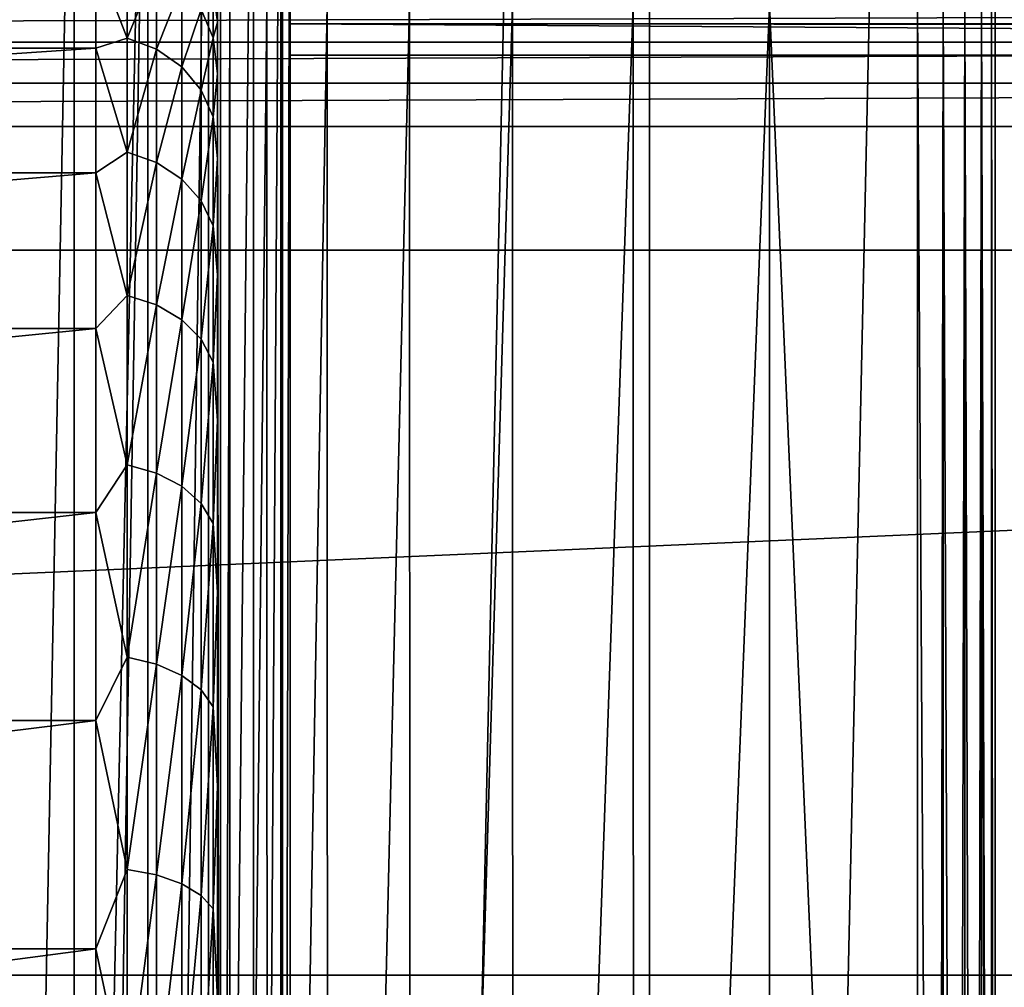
# Model space of a CAD drawing. Header units: millimetres. Extents: x -35 to 35, y -25 to 51.
# Tile 69 of 121: x 3.5 to 7.5, y 19 to 22.9. Entities that reach past the tile are written whole.
import ezdxf

# ---------------------------------------------------------------- set-up
doc = ezdxf.new("R2010")
doc.units = ezdxf.units.MM
doc.header["$LTSCALE"] = 65.185185
for name, color, linetype in [('103', 7, 'CONTINUOUS'), ('106', 7, 'CONTINUOUS'), ('115', 7, 'CONTINUOUS'), ('129', 7, 'CONTINUOUS'), ('16', 7, 'CONTINUOUS'), ('2', 7, 'CONTINUOUS'), ('20', 7, 'CONTINUOUS'), ('30', 7, 'CONTINUOUS'), ('31', 7, 'CONTINUOUS'), ('5', 7, 'CONTINUOUS'), ('7', 7, 'CONTINUOUS'), ('8', 7, 'CONTINUOUS'), ('96', 7, 'CONTINUOUS'), ('97', 7, 'CONTINUOUS')]:
    doc.layers.add(name, color=color, linetype=linetype)

msp = doc.modelspace()

# ---------------------------------------------------------------- linework, layer by layer
at = {"layer": '103', "linetype": 'Continuous'}
for points in [[(4.6, 25, -15.1), (4.6, 25, -30.8929), (4.6, 7, -15.1), (4.6, 25, -15.1)], [(4.6, 25, -30.8929), (4.6, 24.983, -31.0223), (4.6, 7, -15.1), (4.6, 25, -30.8929)], [(4.6, 24.983, -31.0223), (4.6, 24.933, -31.1429), (4.6, 7, -15.1), (4.6, 24.983, -31.0223)], [(4.6, 24.933, -31.1429), (4.6, 24.8536, -31.2464), (4.6, 7, -15.1), (4.6, 24.933, -31.1429)], [(4.6, 24.8536, -31.2464), (4.6, 23.1464, -32.9536), (4.6, 7, -15.1), (4.6, 24.8536, -31.2464)], [(4.6, 7, -15.1), (4.6, 23.1464, -32.9536), (4.6, 23.0429, -33.033), (4.6, 7, -15.1)], [(4.6, 22.9223, -33.083), (4.6, 7, -15.1), (4.6, 23.0429, -33.033), (4.6, 22.9223, -33.083)], [(4.6, 22.7929, -33.1), (4.6, 7, -15.1), (4.6, 22.9223, -33.083), (4.6, 22.7929, -33.1)], [(4.6, 22.7929, -33.1), (4.6, 7, -33.1), (4.6, 7, -15.1), (4.6, 22.7929, -33.1)]]:
    msp.add_3dface(points, dxfattribs=at)
at = {"layer": '106', "linetype": 'Continuous'}
for points in [[(3.7111, 25, -13.4371), (3.7111, 7, -13.4371), (3.3654, 7, -13.2522), (3.7111, 25, -13.4371)], [(3.3654, 25, -13.2522), (3.7111, 25, -13.4371), (3.3654, 7, -13.2522), (3.3654, 25, -13.2522)], [(4.0142, 25, -13.6858), (4.0142, 7, -13.6858), (3.7111, 7, -13.4371), (4.0142, 25, -13.6858)], [(3.7111, 25, -13.4371), (4.0142, 25, -13.6858), (3.7111, 7, -13.4371), (3.7111, 25, -13.4371)], [(4.2629, 25, -13.9889), (4.2629, 7, -13.9889), (4.0142, 7, -13.6858), (4.2629, 25, -13.9889)], [(4.0142, 25, -13.6858), (4.2629, 25, -13.9889), (4.0142, 7, -13.6858), (4.0142, 25, -13.6858)], [(4.4478, 25, -14.3346), (4.4478, 7, -14.3346), (4.2629, 7, -13.9889), (4.4478, 25, -14.3346)], [(4.2629, 25, -13.9889), (4.4478, 25, -14.3346), (4.2629, 7, -13.9889), (4.2629, 25, -13.9889)], [(4.5616, 25, -14.7098), (4.5616, 7, -14.7098), (4.4478, 7, -14.3346), (4.5616, 25, -14.7098)], [(4.4478, 25, -14.3346), (4.5616, 25, -14.7098), (4.4478, 7, -14.3346), (4.4478, 25, -14.3346)], [(4.6, 25, -15.1), (4.6, 7, -15.1), (4.5616, 7, -14.7098), (4.6, 25, -15.1)], [(4.5616, 25, -14.7098), (4.6, 25, -15.1), (4.5616, 7, -14.7098), (4.5616, 25, -14.7098)]]:
    msp.add_3dface(points, dxfattribs=at)
at = {"layer": '115', "linetype": 'Continuous'}
for points in [[(4.6, 22.9223, -33.083), (4.6, 23.0429, -33.033), (24.5, 22.9223, -33.083), (4.6, 22.9223, -33.083)], [(24.5, 22.9223, -33.083), (4.6, 23.0429, -33.033), (24.5, 23.0031, -33.0537), (24.5, 22.9223, -33.083)], [(24.5, 22.7929, -33.1), (4.6, 22.9223, -33.083), (24.5, 22.9082, -33.0865), (24.5, 22.7929, -33.1)], [(24.5, 22.7929, -33.1), (4.6, 22.7929, -33.1), (4.6, 22.9223, -33.083), (24.5, 22.7929, -33.1)], [(24.5, 22.9082, -33.0865), (4.6, 22.9223, -33.083), (24.5, 22.9223, -33.083), (24.5, 22.9082, -33.0865)]]:
    msp.add_3dface(points, dxfattribs=at)
at = {"layer": '129', "color": 250, "linetype": 'Continuous', "true_color": 0x1c1c1c}
for points in [[(23.1255, 22.9988, 72.991), (-23.2208, 22.8471, 72.991), (23.2208, 22.8471, 72.991), (23.1255, 22.9988, 72.991)], [(-23.1255, 22.9988, 72.991), (-23.2208, 22.8471, 72.991), (23.1255, 22.9988, 72.991), (-23.1255, 22.9988, 72.991)], [(-23.2208, 22.8471, 72.991), (-23.2799, 22.678, 72.991), (23.2208, 22.8471, 72.991), (-23.2208, 22.8471, 72.991)], [(23.2208, 22.8471, 72.991), (-23.2799, 22.678, 72.991), (23.2799, 22.678, 72.991), (23.2208, 22.8471, 72.991)], [(23.2799, 22.678, 72.991), (-23.3, 22.5, 72.991), (23.3, 22.5, 72.991), (23.2799, 22.678, 72.991)], [(-23.2799, 22.678, 72.991), (-23.3, 22.5, 72.991), (23.2799, 22.678, 72.991), (-23.2799, 22.678, 72.991)], [(23.3, 22.5, 72.991), (-23.3, -22.5, 72.991), (23.3, -22.5, 72.991), (23.3, 22.5, 72.991)], [(-23.3, 22.5, 72.991), (-23.3, -22.5, 72.991), (23.3, 22.5, 72.991), (-23.3, 22.5, 72.991)]]:
    msp.add_3dface(points, dxfattribs=at)
at = {"layer": '16', "color": 252, "linetype": 'Continuous', "true_color": 0x96918c}
for points in [[(3.9289, 23.2056, -23.5811), (3.8, 23.1962, -23.487), (3.9289, 22.8636, -22.6187), (3.9289, 23.2056, -23.5811)], [(3.8, 23.1962, -23.487), (3.8, 22.8222, -22.4844), (3.9289, 22.8636, -22.6187), (3.8, 23.1962, -23.487)], [(3.9289, 23.2056, -23.5811), (3.9289, 22.8636, -22.6187), (4.0497, 23.1576, -23.5945), (3.9289, 23.2056, -23.5811)], [(4.0497, 23.1576, -23.5945), (3.9289, 22.8636, -22.6187), (4.0497, 22.8178, -22.6386), (4.0497, 23.1576, -23.5945)], [(4.0497, 23.1576, -23.5945), (4.0497, 22.8178, -22.6386), (4.1534, 23.081, -23.616), (4.0497, 23.1576, -23.5945)], [(4.1534, 23.081, -23.616), (4.0497, 22.8178, -22.6386), (4.1534, 22.7449, -22.6703), (4.1534, 23.081, -23.616)], [(4.1534, 23.081, -23.616), (4.1534, 22.7449, -22.6703), (4.2329, 22.9813, -23.6439), (4.1534, 23.081, -23.616)], [(4.283, 23.063, -24.6292), (4.2329, 22.9813, -23.6439), (4.283, 22.865, -23.6765), (4.283, 23.063, -24.6292)], [(4.3, 22.9288, -24.6042), (4.283, 23.063, -24.6292), (4.283, 22.865, -23.6765), (4.3, 22.9288, -24.6042)], [(4.3, 22.9288, -24.6042), (4.3, 23, -25.6), (4.283, 23.063, -24.6292), (4.3, 22.9288, -24.6042)], [(4.2329, 22.9813, -23.6439), (4.1534, 22.7449, -22.6703), (4.2329, 22.6499, -22.7115), (4.2329, 22.9813, -23.6439)], [(4.2329, 22.9813, -23.6439), (4.2329, 22.6499, -22.7115), (4.283, 22.865, -23.6765), (4.2329, 22.9813, -23.6439)], [(4.3, 22.7166, -23.6282), (4.3, 22.9288, -24.6042), (4.283, 22.865, -23.6765), (4.3, 22.7166, -23.6282)], [(3.9289, 22.8636, -22.6187), (3.8, 22.8222, -22.4844), (3.9289, 22.3937, -21.7119), (3.9289, 22.8636, -22.6187)], [(3.9289, 22.8636, -22.6187), (3.9289, 22.3937, -21.7119), (4.0497, 22.8178, -22.6386), (3.9289, 22.8636, -22.6187)], [(4.283, 22.865, -23.6765), (4.2329, 22.6499, -22.7115), (4.283, 22.5392, -22.7596), (4.283, 22.865, -23.6765)], [(4.3, 22.7166, -23.6282), (4.283, 22.865, -23.6765), (4.283, 22.5392, -22.7596), (4.3, 22.7166, -23.6282)], [(3.8, 22.8222, -22.4844), (3.8, 22.3094, -21.5452), (3.9289, 22.3937, -21.7119), (3.8, 22.8222, -22.4844)], [(4.0497, 22.8178, -22.6386), (3.9289, 22.3937, -21.7119), (4.0497, 22.3511, -21.7378), (4.0497, 22.8178, -22.6386)], [(4.0497, 22.8178, -22.6386), (4.0497, 22.3511, -21.7378), (4.1534, 22.7449, -22.6703), (4.0497, 22.8178, -22.6386)], [(4.1534, 22.7449, -22.6703), (4.0497, 22.3511, -21.7378), (4.1534, 22.2832, -21.7791), (4.1534, 22.7449, -22.6703)], [(4.1534, 22.7449, -22.6703), (4.1534, 22.2832, -21.7791), (4.2329, 22.6499, -22.7115), (4.1534, 22.7449, -22.6703)], [(4.3, 22.3676, -22.6924), (4.3, 22.7166, -23.6282), (4.283, 22.5392, -22.7596), (4.3, 22.3676, -22.6924)], [(4.2329, 22.6499, -22.7115), (4.1534, 22.2832, -21.7791), (4.2329, 22.1946, -21.833), (4.2329, 22.6499, -22.7115)], [(4.2329, 22.6499, -22.7115), (4.2329, 22.1946, -21.833), (4.283, 22.5392, -22.7596), (4.2329, 22.6499, -22.7115)], [(4.283, 22.5392, -22.7596), (4.2329, 22.1946, -21.833), (4.283, 22.0915, -21.8957), (4.283, 22.5392, -22.7596)], [(4.3, 22.3676, -22.6924), (4.283, 22.5392, -22.7596), (4.283, 22.0915, -21.8957), (4.3, 22.3676, -22.6924)], [(3.9289, 22.3937, -21.7119), (3.8, 22.3094, -21.5452), (3.9289, 21.8047, -20.8775), (3.9289, 22.3937, -21.7119)], [(3.9289, 22.3937, -21.7119), (3.9289, 21.8047, -20.8775), (4.0497, 22.3511, -21.7378), (3.9289, 22.3937, -21.7119)], [(4.3, 21.8889, -21.8158), (4.3, 22.3676, -22.6924), (4.283, 22.0915, -21.8957), (4.3, 21.8889, -21.8158)], [(4.0497, 22.3511, -21.7378), (3.9289, 21.8047, -20.8775), (4.0497, 21.766, -20.909), (4.0497, 22.3511, -21.7378)], [(4.0497, 22.3511, -21.7378), (4.0497, 21.766, -20.909), (4.1534, 22.2832, -21.7791), (4.0497, 22.3511, -21.7378)], [(3.8, 22.3094, -21.5452), (3.8, 21.6681, -20.6885), (3.9289, 21.8047, -20.8775), (3.8, 22.3094, -21.5452)], [(4.1534, 22.2832, -21.7791), (4.0497, 21.766, -20.909), (4.1534, 21.7044, -20.9591), (4.1534, 22.2832, -21.7791)], [(4.1534, 22.2832, -21.7791), (4.1534, 21.7044, -20.9591), (4.2329, 22.1946, -21.833), (4.1534, 22.2832, -21.7791)], [(4.2329, 22.1946, -21.833), (4.1534, 21.7044, -20.9591), (4.2329, 21.624, -21.0245), (4.2329, 22.1946, -21.833)], [(4.2329, 22.1946, -21.833), (4.2329, 21.624, -21.0245), (4.283, 22.0915, -21.8957), (4.2329, 22.1946, -21.833)], [(4.283, 22.0915, -21.8957), (4.2329, 21.624, -21.0245), (4.283, 21.5304, -21.1007), (4.283, 22.0915, -21.8957)], [(4.3, 21.8889, -21.8158), (4.283, 22.0915, -21.8957), (4.283, 21.5304, -21.1007), (4.3, 21.8889, -21.8158)], [(4.3, 21.2904, -21.0162), (4.3, 21.8889, -21.8158), (4.283, 21.5304, -21.1007), (4.3, 21.2904, -21.0162)], [(3.9289, 21.8047, -20.8775), (3.8, 21.6681, -20.6885), (3.9289, 21.1076, -20.1311), (3.9289, 21.8047, -20.8775)], [(3.9289, 21.8047, -20.8775), (3.9289, 21.1076, -20.1311), (4.0497, 21.766, -20.909), (3.9289, 21.8047, -20.8775)], [(4.0497, 21.766, -20.909), (3.9289, 21.1076, -20.1311), (4.0497, 21.0736, -20.1675), (4.0497, 21.766, -20.909)], [(4.0497, 21.766, -20.909), (4.0497, 21.0736, -20.1675), (4.1534, 21.7044, -20.9591), (4.0497, 21.766, -20.909)], [(4.1534, 21.7044, -20.9591), (4.0497, 21.0736, -20.1675), (4.1534, 21.0193, -20.2256), (4.1534, 21.7044, -20.9591)], [(4.1534, 21.7044, -20.9591), (4.1534, 21.0193, -20.2256), (4.2329, 21.624, -21.0245), (4.1534, 21.7044, -20.9591)], [(3.8, 21.6681, -20.6885), (3.8, 20.9115, -19.9319), (3.9289, 21.1076, -20.1311), (3.8, 21.6681, -20.6885)], [(4.2329, 21.624, -21.0245), (4.1534, 21.0193, -20.2256), (4.2329, 20.9486, -20.3014), (4.2329, 21.624, -21.0245)], [(4.2329, 21.624, -21.0245), (4.2329, 20.9486, -20.3014), (4.283, 21.5304, -21.1007), (4.2329, 21.624, -21.0245)], [(4.283, 21.5304, -21.1007), (4.2329, 20.9486, -20.3014), (4.283, 20.8662, -20.3896), (4.283, 21.5304, -21.1007)], [(4.3, 21.2904, -21.0162), (4.283, 21.5304, -21.1007), (4.283, 20.8662, -20.3896), (4.3, 21.2904, -21.0162)], [(4.3, 20.5842, -20.3099), (4.3, 21.2904, -21.0162), (4.283, 20.8662, -20.3896), (4.3, 20.5842, -20.3099)], [(3.9289, 21.1076, -20.1311), (3.8, 20.9115, -19.9319), (3.9289, 20.3154, -19.4865), (3.9289, 21.1076, -20.1311)], [(3.9289, 21.1076, -20.1311), (3.9289, 20.3154, -19.4865), (4.0497, 21.0736, -20.1675), (3.9289, 21.1076, -20.1311)], [(4.0497, 21.0736, -20.1675), (3.9289, 20.3154, -19.4865), (4.0497, 20.2866, -19.5273), (4.0497, 21.0736, -20.1675)], [(4.0497, 21.0736, -20.1675), (4.0497, 20.2866, -19.5273), (4.1534, 21.0193, -20.2256), (4.0497, 21.0736, -20.1675)], [(4.1534, 21.0193, -20.2256), (4.0497, 20.2866, -19.5273), (4.1534, 20.2408, -19.5922), (4.1534, 21.0193, -20.2256)], [(4.1534, 21.0193, -20.2256), (4.1534, 20.2408, -19.5922), (4.2329, 20.9486, -20.3014), (4.1534, 21.0193, -20.2256)], [(4.2329, 20.9486, -20.3014), (4.1534, 20.2408, -19.5922), (4.2329, 20.181, -19.6769), (4.2329, 20.9486, -20.3014)], [(4.2329, 20.9486, -20.3014), (4.2329, 20.181, -19.6769), (4.283, 20.8662, -20.3896), (4.2329, 20.9486, -20.3014)], [(3.8, 20.9115, -19.9319), (3.8, 20.0548, -19.2906), (3.9289, 20.3154, -19.4865), (3.8, 20.9115, -19.9319)], [(4.283, 20.8662, -20.3896), (4.2329, 20.181, -19.6769), (4.283, 20.1114, -19.7755), (4.283, 20.8662, -20.3896)], [(4.3, 20.5842, -20.3099), (4.283, 20.8662, -20.3896), (4.283, 20.1114, -19.7755), (4.3, 20.5842, -20.3099)], [(4.3, 19.7846, -19.7113), (4.3, 20.5842, -20.3099), (4.283, 20.1114, -19.7755), (4.3, 19.7846, -19.7113)], [(3.9289, 20.3154, -19.4865), (3.8, 20.0548, -19.2906), (3.9289, 19.4427, -18.9559), (3.9289, 20.3154, -19.4865)], [(3.9289, 20.3154, -19.4865), (3.9289, 19.4427, -18.9559), (4.0497, 20.2866, -19.5273), (3.9289, 20.3154, -19.4865)], [(4.0497, 20.2866, -19.5273), (3.9289, 19.4427, -18.9559), (4.0497, 19.4198, -19.0002), (4.0497, 20.2866, -19.5273)], [(4.0497, 20.2866, -19.5273), (4.0497, 19.4198, -19.0002), (4.1534, 20.2408, -19.5922), (4.0497, 20.2866, -19.5273)], [(4.1534, 20.2408, -19.5922), (4.0497, 19.4198, -19.0002), (4.1534, 19.3832, -19.0707), (4.1534, 20.2408, -19.5922)], [(4.1534, 20.2408, -19.5922), (4.1534, 19.3832, -19.0707), (4.2329, 20.181, -19.6769), (4.1534, 20.2408, -19.5922)], [(4.2329, 20.181, -19.6769), (4.1534, 19.3832, -19.0707), (4.2329, 19.3355, -19.1627), (4.2329, 20.181, -19.6769)], [(4.2329, 20.181, -19.6769), (4.2329, 19.3355, -19.1627), (4.283, 20.1114, -19.7755), (4.2329, 20.181, -19.6769)], [(4.283, 20.1114, -19.7755), (4.2329, 19.3355, -19.1627), (4.283, 19.28, -19.2699), (4.283, 20.1114, -19.7755)], [(4.3, 19.7846, -19.7113), (4.283, 20.1114, -19.7755), (4.283, 19.28, -19.2699), (4.3, 19.7846, -19.7113)], [(3.8, 20.0548, -19.2906), (3.8, 19.1156, -18.7778), (3.9289, 19.4427, -18.9559), (3.8, 20.0548, -19.2906)], [(4.3, 18.908, -19.2326), (4.3, 19.7846, -19.7113), (4.283, 19.28, -19.2699), (4.3, 18.908, -19.2326)], [(3.9289, 19.4427, -18.9559), (3.8, 19.1156, -18.7778), (3.9289, 18.5059, -18.549), (3.9289, 19.4427, -18.9559)], [(3.9289, 19.4427, -18.9559), (3.9289, 18.5059, -18.549), (4.0497, 19.4198, -19.0002), (3.9289, 19.4427, -18.9559)], [(4.0497, 19.4198, -19.0002), (3.9289, 18.5059, -18.549), (4.0497, 18.4892, -18.596), (4.0497, 19.4198, -19.0002)], [(4.0497, 19.4198, -19.0002), (4.0497, 18.4892, -18.596), (4.1534, 19.3832, -19.0707), (4.0497, 19.4198, -19.0002)], [(4.1534, 19.3832, -19.0707), (4.0497, 18.4892, -18.596), (4.1534, 18.4626, -18.6709), (4.1534, 19.3832, -19.0707)], [(4.1534, 19.3832, -19.0707), (4.1534, 18.4626, -18.6709), (4.2329, 19.3355, -19.1627), (4.1534, 19.3832, -19.0707)], [(4.2329, 19.3355, -19.1627), (4.1534, 18.4626, -18.6709), (4.2329, 18.4279, -18.7685), (4.2329, 19.3355, -19.1627)], [(4.2329, 19.3355, -19.1627), (4.2329, 18.4279, -18.7685), (4.283, 19.28, -19.2699), (4.2329, 19.3355, -19.1627)], [(4.283, 19.28, -19.2699), (4.2329, 18.4279, -18.7685), (4.283, 18.3875, -18.8822), (4.283, 19.28, -19.2699)], [(4.3, 18.908, -19.2326), (4.283, 19.28, -19.2699), (4.283, 18.3875, -18.8822), (4.3, 18.908, -19.2326)], [(3.8, 19.1156, -18.7778), (3.8, 18.113, -18.4038), (3.9289, 18.5059, -18.549), (3.8, 19.1156, -18.7778)]]:
    msp.add_3dface(points, dxfattribs=at)
at = {"layer": '2', "color": 252, "linetype": 'Continuous', "true_color": 0x96918c}
for points in [[(7.5, 23, -88.1), (7.5, 23, -42.7648), (7.5, 9, -88.1), (7.5, 23, -88.1)], [(7.5, 23, -42.7648), (7.5, 9, -42.7648), (7.5, 9, -88.1), (7.5, 23, -42.7648)]]:
    msp.add_3dface(points, dxfattribs=at)
at = {"layer": '20', "color": 252, "linetype": 'Continuous', "true_color": 0x96918c}
for points in [[(7.18, 23, -42.2983), (7.2637, 9, -42.3399), (7.2856, 23, -42.3544), (7.18, 23, -42.2983)], [(7.18, 23, -42.2983), (7.18, 9, -42.2983), (7.2637, 9, -42.3399), (7.18, 23, -42.2983)], [(7.2637, 9, -42.3399), (7.2859, 9, -42.3546), (7.2856, 23, -42.3544), (7.2637, 9, -42.3399)], [(7.2859, 9, -42.3546), (7.3428, 9, -42.4008), (7.2856, 23, -42.3544), (7.2859, 9, -42.3546)], [(7.2856, 23, -42.3544), (7.3428, 9, -42.4008), (7.3752, 23, -42.4343), (7.2856, 23, -42.3544)], [(7.3428, 9, -42.4008), (7.3754, 9, -42.4345), (7.3752, 23, -42.4343), (7.3428, 9, -42.4008)], [(7.3752, 23, -42.4343), (7.4158, 9, -42.4871), (7.4432, 23, -42.5333), (7.3752, 23, -42.4343)], [(7.3754, 9, -42.4345), (7.4158, 9, -42.4871), (7.3752, 23, -42.4343), (7.3754, 9, -42.4345)], [(7.4158, 9, -42.4871), (7.4432, 9, -42.5334), (7.4432, 23, -42.5333), (7.4158, 9, -42.4871)], [(7.4432, 9, -42.5334), (7.4748, 9, -42.6081), (7.4432, 23, -42.5333), (7.4432, 9, -42.5334)], [(7.4432, 23, -42.5333), (7.4856, 9, -42.6456), (7.4856, 23, -42.6457), (7.4432, 23, -42.5333)], [(7.4748, 9, -42.6081), (7.4856, 9, -42.6456), (7.4432, 23, -42.5333), (7.4748, 9, -42.6081)], [(7.5, 9, -42.7648), (7.5, 23, -42.7648), (7.4856, 23, -42.6457), (7.5, 9, -42.7648)], [(7.4856, 9, -42.6456), (7.5, 9, -42.7648), (7.4856, 23, -42.6457), (7.4856, 9, -42.6456)]]:
    msp.add_3dface(points, dxfattribs=at)
at = {"layer": '30', "color": 250, "linetype": 'Continuous', "true_color": 0x1c1c1c}
for points in [[(4.5684, 50.7006, -103.1), (3.0505, -18.8668, -103.1), (3.0505, 50.8668, -103.1), (4.5684, 50.7006, -103.1)], [(4.5684, -18.7006, -103.1), (3.0505, -18.8668, -103.1), (4.5684, 50.7006, -103.1), (4.5684, -18.7006, -103.1)], [(6.0777, 50.4683, -103.1), (4.5684, -18.7006, -103.1), (4.5684, 50.7006, -103.1), (6.0777, 50.4683, -103.1)], [(6.0777, -18.4683, -103.1), (4.5684, -18.7006, -103.1), (6.0777, 50.4683, -103.1), (6.0777, -18.4683, -103.1)], [(7.5754, 50.1704, -103.1), (6.0777, -18.4683, -103.1), (6.0777, 50.4683, -103.1), (7.5754, 50.1704, -103.1)], [(7.5754, -18.1704, -103.1), (6.0777, -18.4683, -103.1), (7.5754, 50.1704, -103.1), (7.5754, -18.1704, -103.1)]]:
    msp.add_3dface(points, dxfattribs=at)
at = {"layer": '31', "color": 250, "linetype": 'Continuous', "true_color": 0x1c1c1c}
for points in [[(33.3244, 24.9293, -88.1), (-33.9759, 21.9909, -88.1), (33.9759, 21.9909, -88.1), (33.3244, 24.9293, -88.1)], [(-33.3244, 24.9293, -88.1), (-33.9759, 21.9909, -88.1), (33.3244, 24.9293, -88.1), (-33.3244, 24.9293, -88.1)], [(33.9759, 21.9909, -88.1), (-34.3687, 19.0069, -88.1), (34.3687, 19.0069, -88.1), (33.9759, 21.9909, -88.1)], [(-33.9759, 21.9909, -88.1), (-34.3687, 19.0069, -88.1), (33.9759, 21.9909, -88.1), (-33.9759, 21.9909, -88.1)], [(34.3687, 19.0069, -88.1), (-34.5, 16, -88.1), (34.5, 16, -88.1), (34.3687, 19.0069, -88.1)], [(-34.3687, 19.0069, -88.1), (-34.5, 16, -88.1), (34.3687, 19.0069, -88.1), (-34.3687, 19.0069, -88.1)]]:
    msp.add_3dface(points, dxfattribs=at)
at = {"layer": '5', "color": 252, "linetype": 'Continuous', "true_color": 0x96918c}
for points in [[(4.3, 9, -38.1), (4.3, 23, -25.6), (4.3, 9, -25.6), (4.3, 9, -38.1)], [(4.3, 23, -38.1), (4.3, 23, -25.6), (4.3, 9, -38.1), (4.3, 23, -38.1)], [(4.3, 9, -25.6), (4.3, 23, -25.6), (4.3, 22.9288, -24.6042), (4.3, 9, -25.6)], [(4.3, 9.0712, -24.6042), (4.3, 9, -25.6), (4.3, 22.9288, -24.6042), (4.3, 9.0712, -24.6042)], [(4.3, 22.7166, -23.6282), (4.3, 9.0712, -24.6042), (4.3, 22.9288, -24.6042), (4.3, 22.7166, -23.6282)], [(4.3, 9.2834, -23.6282), (4.3, 9.0712, -24.6042), (4.3, 22.7166, -23.6282), (4.3, 9.2834, -23.6282)], [(4.3, 22.3676, -22.6924), (4.3, 9.2834, -23.6282), (4.3, 22.7166, -23.6282), (4.3, 22.3676, -22.6924)], [(4.3, 21.8889, -21.8158), (4.3, 9.6324, -22.6924), (4.3, 22.3676, -22.6924), (4.3, 21.8889, -21.8158)], [(4.3, 9.6324, -22.6924), (4.3, 9.2834, -23.6282), (4.3, 22.3676, -22.6924), (4.3, 9.6324, -22.6924)], [(4.3, 21.2904, -21.0162), (4.3, 10.1111, -21.8158), (4.3, 21.8889, -21.8158), (4.3, 21.2904, -21.0162)], [(4.3, 10.1111, -21.8158), (4.3, 9.6324, -22.6924), (4.3, 21.8889, -21.8158), (4.3, 10.1111, -21.8158)], [(4.3, 10.7096, -21.0162), (4.3, 10.1111, -21.8158), (4.3, 21.2904, -21.0162), (4.3, 10.7096, -21.0162)], [(4.3, 20.5842, -20.3099), (4.3, 10.7096, -21.0162), (4.3, 21.2904, -21.0162), (4.3, 20.5842, -20.3099)], [(4.3, 19.7846, -19.7113), (4.3, 11.4158, -20.3099), (4.3, 20.5842, -20.3099), (4.3, 19.7846, -19.7113)], [(4.3, 11.4158, -20.3099), (4.3, 10.7096, -21.0162), (4.3, 20.5842, -20.3099), (4.3, 11.4158, -20.3099)], [(4.3, 18.908, -19.2326), (4.3, 12.2154, -19.7113), (4.3, 19.7846, -19.7113), (4.3, 18.908, -19.2326)], [(4.3, 12.2154, -19.7113), (4.3, 11.4158, -20.3099), (4.3, 19.7846, -19.7113), (4.3, 12.2154, -19.7113)]]:
    msp.add_3dface(points, dxfattribs=at)
at = {"layer": '7', "color": 252, "linetype": 'Continuous', "true_color": 0x96918c}
for points in [[(3.8, 22.8222, -22.4844), (3.8, 23.1962, -23.487), (-3.8, 22.8222, -22.4844), (3.8, 22.8222, -22.4844)], [(-3.8, 22.8222, -22.4844), (3.8, 23.1962, -23.487), (-3.8, 23.1962, -23.487), (-3.8, 22.8222, -22.4844)], [(3.8, 22.3094, -21.5452), (3.8, 22.8222, -22.4844), (-3.8, 22.3094, -21.5452), (3.8, 22.3094, -21.5452)], [(-3.8, 22.3094, -21.5452), (3.8, 22.8222, -22.4844), (-3.8, 22.8222, -22.4844), (-3.8, 22.3094, -21.5452)], [(3.8, 21.6681, -20.6885), (3.8, 22.3094, -21.5452), (-3.8, 21.6681, -20.6885), (3.8, 21.6681, -20.6885)], [(-3.8, 21.6681, -20.6885), (3.8, 22.3094, -21.5452), (-3.8, 22.3094, -21.5452), (-3.8, 21.6681, -20.6885)], [(-3.8, 20.9115, -19.9319), (3.8, 21.6681, -20.6885), (-3.8, 21.6681, -20.6885), (-3.8, 20.9115, -19.9319)], [(3.8, 20.9115, -19.9319), (3.8, 21.6681, -20.6885), (-3.8, 20.9115, -19.9319), (3.8, 20.9115, -19.9319)], [(3.8, 20.0548, -19.2906), (3.8, 20.9115, -19.9319), (-3.8, 20.0548, -19.2906), (3.8, 20.0548, -19.2906)], [(-3.8, 20.0548, -19.2906), (3.8, 20.9115, -19.9319), (-3.8, 20.9115, -19.9319), (-3.8, 20.0548, -19.2906)], [(3.8, 19.1156, -18.7778), (3.8, 20.0548, -19.2906), (-3.8, 19.1156, -18.7778), (3.8, 19.1156, -18.7778)], [(-3.8, 19.1156, -18.7778), (3.8, 20.0548, -19.2906), (-3.8, 20.0548, -19.2906), (-3.8, 19.1156, -18.7778)], [(3.8, 18.113, -18.4038), (3.8, 19.1156, -18.7778), (-3.8, 18.113, -18.4038), (3.8, 18.113, -18.4038)], [(-3.8, 18.113, -18.4038), (3.8, 19.1156, -18.7778), (-3.8, 19.1156, -18.7778), (-3.8, 18.113, -18.4038)]]:
    msp.add_3dface(points, dxfattribs=at)
at = {"layer": '8', "color": 252, "linetype": 'Continuous', "true_color": 0x96918c}
for points in [[(4.3, 23, -38.1), (4.3136, 9, -38.4491), (4.3131, 23, -38.4429), (4.3, 23, -38.1)], [(4.3, 23, -38.1), (4.3, 9, -38.1), (4.3136, 9, -38.4491), (4.3, 23, -38.1)], [(4.3131, 23, -38.4429), (4.3136, 9, -38.4491), (4.3514, 23, -38.7782), (4.3131, 23, -38.4429)], [(4.3136, 9, -38.4491), (4.3531, 9, -38.789), (4.3514, 23, -38.7782), (4.3136, 9, -38.4491)], [(4.3514, 23, -38.7782), (4.3531, 9, -38.789), (4.5031, 23, -39.4366), (4.3514, 23, -38.7782)], [(4.3531, 9, -38.789), (4.5057, 9, -39.4449), (4.5031, 23, -39.4366), (4.3531, 9, -38.789)], [(4.5031, 23, -39.4366), (4.5057, 9, -39.4449), (4.7514, 23, -40.0644), (4.5031, 23, -39.4366)], [(4.5057, 9, -39.4449), (4.7545, 9, -40.0708), (4.7514, 23, -40.0644), (4.5057, 9, -39.4449)], [(4.7514, 23, -40.0644), (4.7545, 9, -40.0708), (5.0909, 23, -40.6481), (4.7514, 23, -40.0644)], [(4.7545, 9, -40.0708), (5.094, 9, -40.6526), (5.0909, 23, -40.6481), (4.7545, 9, -40.0708)], [(5.0909, 23, -40.6481), (5.094, 9, -40.6526), (5.514, 23, -41.1744), (5.0909, 23, -40.6481)], [(5.094, 9, -40.6526), (5.5166, 9, -41.1772), (5.514, 23, -41.1744), (5.094, 9, -40.6526)], [(5.514, 23, -41.1744), (5.5166, 9, -41.1772), (6.0109, 23, -41.6314), (5.514, 23, -41.1744)], [(5.5166, 9, -41.1772), (6.0127, 9, -41.6328), (6.0109, 23, -41.6314), (5.5166, 9, -41.1772)], [(6.0109, 23, -41.6314), (6.0127, 9, -41.6328), (6.5711, 23, -42.0092), (6.0109, 23, -41.6314)], [(6.0127, 9, -41.6328), (6.5713, 9, -42.0093), (6.5711, 23, -42.0092), (6.0127, 9, -41.6328)], [(6.5713, 9, -42.0093), (7.18, 9, -42.2983), (6.5711, 23, -42.0092), (6.5713, 9, -42.0093)], [(7.18, 9, -42.2983), (7.18, 23, -42.2983), (6.5711, 23, -42.0092), (7.18, 9, -42.2983)]]:
    msp.add_3dface(points, dxfattribs=at)
at = {"layer": '96', "linetype": 'Continuous'}
for points in [[(24.5, 22.7929, -33.1), (-24.5, -24.5, -33.1), (4.6, 7, -33.1), (24.5, 22.7929, -33.1)], [(24.5, -24.5, -33.1), (-24.5, -24.5, -33.1), (24.5, 22.7929, -33.1), (24.5, -24.5, -33.1)], [(4.6, 22.7929, -33.1), (24.5, 22.7929, -33.1), (4.6, 7, -33.1), (4.6, 22.7929, -33.1)]]:
    msp.add_3dface(points, dxfattribs=at)
at = {"layer": '97', "linetype": 'Continuous'}
for points in [[(-25, -24.5, 72.9), (25, 24.5, 72.9), (-25, 24.5, 72.9), (-25, -24.5, 72.9)], [(25, -24.5, 72.9), (25, 24.5, 72.9), (-25, -24.5, 72.9), (25, -24.5, 72.9)]]:
    msp.add_3dface(points, dxfattribs=at)

doc.saveas('drawing.dxf')
